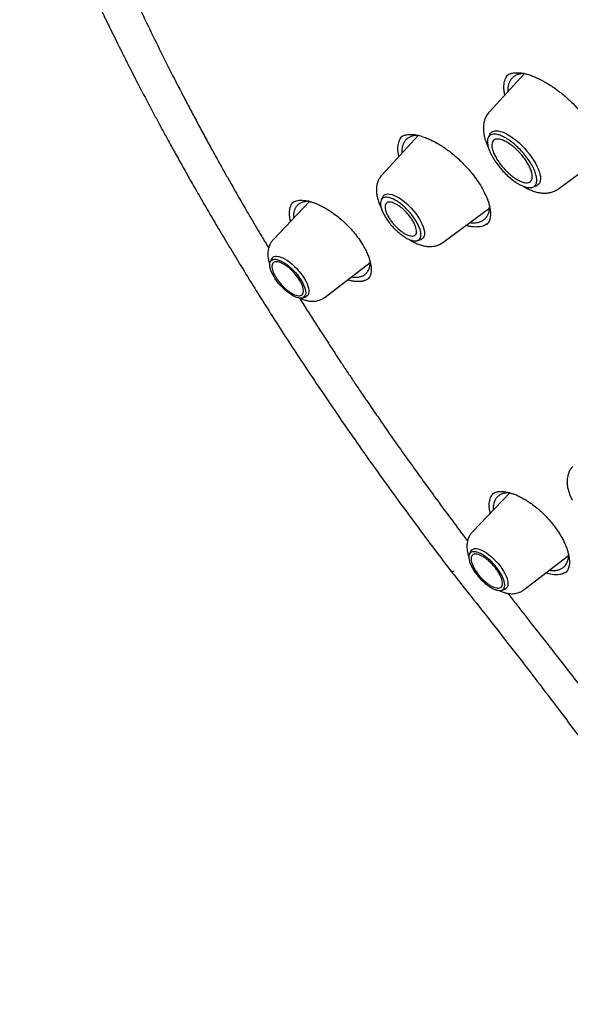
# Model space of a CAD drawing. Header units: millimetres. Extents: x 8 to 866, y 12 to 2084.
# Tile 17 of 100: x 631 to 649, y 790 to 822. Entities that reach past the tile are written whole.
import ezdxf

# ---------------------------------------------------------------- set-up
doc = ezdxf.new("R2010")
doc.units = ezdxf.units.MM

msp = doc.modelspace()

# ---------------------------------------------------------------- linework, layer by layer
at = {"color": 7, "linetype": 'Continuous', "lineweight": 30}
for p, q in [((647.152, 820.579), (646.004, 819.332)), ((643.692, 818.567), (642.513, 817.286)), ((643.11, 818.496), (643.114, 818.499)), ((646.019, 818.606), (645.966, 818.497)), ((648.25, 816.829), (649.746, 817.934)), ((647.416, 816.882), (647.53, 816.923)), ((642.536, 816.57), (642.485, 816.465)), ((640.157, 816.417), (638.976, 815.182)), ((644.49, 815.084), (646.017, 816.212)), ((643.671, 815.143), (643.78, 815.183)), ((638.924, 814.553), (638.877, 814.457)), ((640.663, 813.302), (642.13, 814.429)), ((642.047, 813.889), (642.044, 813.887)), ((639.932, 813.282), (640.032, 813.318)), ((646.669, 806.936), (645.454, 805.665)), ((648.113, 805.857), (648.277, 805.621)), ((648.277, 805.621), (648.299, 805.586)), ((645.402, 805.036), (645.355, 804.939)), ((647.142, 803.785), (648.581, 804.891)), ((646.409, 803.764), (646.51, 803.801))]:
    msp.add_line(p, q, dxfattribs=at)
at = {"color": 7, "linetype": 'Continuous', "lineweight": 30, "flags": 128}
for points in [[(646.019, 818.606), (646.038, 818.637), (646.072, 818.673), (646.115, 818.699), (646.167, 818.715), (646.226, 818.72), (646.293, 818.715), (646.366, 818.699), (646.444, 818.673), (646.527, 818.636), (646.613, 818.59), (646.702, 818.535), (646.792, 818.472), (646.883, 818.4), (646.973, 818.322), (647.062, 818.238), (647.147, 818.149), (647.229, 818.056), (647.307, 817.96), (647.379, 817.863), (647.444, 817.765), (647.502, 817.667), (647.552, 817.571), (647.594, 817.478), (647.627, 817.389), (647.65, 817.305), (647.664, 817.227), (647.668, 817.156), (647.662, 817.092), (647.647, 817.037), (647.622, 816.991), (647.587, 816.955), (647.544, 816.929), (647.53, 816.923)], [(642.536, 816.57), (642.544, 816.584), (642.573, 816.619), (642.611, 816.644), (642.657, 816.659), (642.71, 816.664), (642.771, 816.658), (642.838, 816.641), (642.91, 816.615), (642.986, 816.578), (643.065, 816.533), (643.146, 816.478), (643.228, 816.416), (643.309, 816.347), (643.389, 816.272), (643.467, 816.192), (643.54, 816.108), (643.609, 816.021), (643.672, 815.933), (643.729, 815.844), (643.778, 815.757), (643.82, 815.672), (643.852, 815.59), (643.876, 815.513), (643.89, 815.442), (643.894, 815.377), (643.889, 815.32), (643.874, 815.271), (643.849, 815.231), (643.816, 815.201), (643.78, 815.183)], [(638.924, 814.553), (638.931, 814.566), (638.959, 814.599), (638.995, 814.621), (639.04, 814.634), (639.093, 814.636), (639.152, 814.627), (639.216, 814.608), (639.286, 814.58), (639.359, 814.541)], [(639.594, 813.361), (639.52, 813.408), (639.445, 813.462), (639.37, 813.524), (639.297, 813.592), (639.225, 813.664), (639.157, 813.741), (639.094, 813.821), (639.037, 813.902), (638.986, 813.983), (638.943, 814.062), (638.908, 814.14), (638.882, 814.213), (638.865, 814.281), (638.857, 814.343), (638.859, 814.397), (638.871, 814.444), (638.892, 814.482), (638.922, 814.51), (638.961, 814.528), (639.007, 814.536), (639.061, 814.534), (639.121, 814.521), (639.186, 814.498), (639.255, 814.466), (639.328, 814.424), (639.402, 814.373), (639.477, 814.315), (639.552, 814.251), (639.624, 814.18), (639.694, 814.105), (639.76, 814.026), (639.82, 813.946), (639.874, 813.865), (639.921, 813.784), (639.96, 813.706), (639.991, 813.631), (640.013, 813.56), (640.025, 813.495), (640.028, 813.436), (640.021, 813.386), (640.005, 813.343), (639.979, 813.31), (639.945, 813.287), (639.902, 813.274), (639.852, 813.271), (639.795, 813.279), (639.732, 813.296), (639.665, 813.324), (639.594, 813.361)], [(639.359, 814.541), (639.435, 814.494), (639.512, 814.438), (639.589, 814.375), (639.665, 814.305), (639.739, 814.231), (639.809, 814.152), (639.875, 814.07), (639.935, 813.987), (639.988, 813.904), (640.034, 813.821), (640.072, 813.741), (640.101, 813.665), (640.121, 813.593), (640.131, 813.528), (640.132, 813.469), (640.123, 813.419), (640.105, 813.377), (640.077, 813.344), (640.04, 813.321), (640.032, 813.318)], [(645.402, 805.036), (645.41, 805.049), (645.437, 805.082), (645.474, 805.104), (645.519, 805.117), (645.571, 805.119), (645.63, 805.11), (645.695, 805.091), (645.764, 805.063), (645.838, 805.024)], [(645.838, 805.024), (645.913, 804.977), (645.99, 804.921), (646.068, 804.858), (646.144, 804.788), (646.217, 804.714), (646.287, 804.635), (646.353, 804.553), (646.413, 804.47), (646.466, 804.387), (646.512, 804.304), (646.55, 804.224), (646.579, 804.148), (646.599, 804.076), (646.61, 804.011), (646.611, 803.952), (646.602, 803.902), (646.583, 803.86), (646.555, 803.827), (646.519, 803.804), (646.51, 803.801)]]:
    msp.add_lwpolyline(points, dxfattribs=at)
at = {"color": 7, "linetype": 'Continuous', "lineweight": 30}
for points, knots in [([(633.026, 850.005), (633.084, 850.052), (633.225, 850.162), (633.455, 850.327), (633.717, 850.5), (633.986, 850.665), (634.262, 850.82), (634.546, 850.966), (634.837, 851.103), (635.136, 851.231), (635.442, 851.35), (635.755, 851.46), (636.075, 851.56), (636.402, 851.652), (636.736, 851.734), (637.077, 851.807), (637.425, 851.871), (637.78, 851.925), (638.141, 851.971), (638.509, 852.007), (638.884, 852.034), (639.264, 852.052), (639.652, 852.061), (640.045, 852.06), (640.445, 852.05), (640.851, 852.031), (641.264, 852.003), (641.682, 851.965), (642.106, 851.919), (642.536, 851.863), (642.971, 851.797), (643.413, 851.723), (643.859, 851.64), (644.312, 851.547), (644.769, 851.445), (645.232, 851.334), (645.7, 851.214), (646.173, 851.084), (646.651, 850.946), (647.133, 850.799), (647.621, 850.642), (648.113, 850.477), (648.609, 850.302), (649.11, 850.119), (649.614, 849.926), (650.124, 849.725), (650.637, 849.515), (651.153, 849.297), (651.674, 849.069), (652.198, 848.833), (652.726, 848.588), (653.257, 848.335), (653.792, 848.073), (654.329, 847.803), (654.87, 847.524), (655.413, 847.237), (655.96, 846.942), (656.509, 846.638), (657.06, 846.326), (657.614, 846.007), (658.17, 845.679), (658.728, 845.343), (659.288, 845), (659.85, 844.649), (660.414, 844.29), (660.979, 843.923), (661.546, 843.549), (662.114, 843.168), (662.683, 842.779), (663.253, 842.382), (663.825, 841.979), (664.397, 841.569), (664.97, 841.151), (665.543, 840.727), (666.117, 840.296), (666.691, 839.858), (667.265, 839.414), (667.839, 838.963), (668.414, 838.506), (668.987, 838.042), (669.561, 837.572), (670.134, 837.096), (670.706, 836.614), (671.278, 836.127), (671.849, 835.633), (672.418, 835.134), (672.987, 834.63), (673.554, 834.12), (674.12, 833.604), (674.684, 833.084), (675.247, 832.558), (675.807, 832.028), (676.366, 831.492), (676.923, 830.952), (677.477, 830.408), (678.029, 829.859), (678.579, 829.305), (679.126, 828.748), (679.671, 828.186), (680.213, 827.621), (680.751, 827.051), (681.287, 826.478), (681.819, 825.902), (682.348, 825.322), (682.874, 824.738), (683.396, 824.152), (683.915, 823.562), (684.429, 822.97), (684.94, 822.375), (685.447, 821.777), (685.949, 821.177), (686.448, 820.574), (686.942, 819.97), (687.431, 819.363), (687.916, 818.754), (688.396, 818.144), (688.872, 817.532), (689.342, 816.918), (689.807, 816.303), (690.268, 815.687), (690.723, 815.069), (691.172, 814.451), (691.617, 813.832), (692.055, 813.212), (692.488, 812.592), (692.915, 811.971), (693.337, 811.35), (693.752, 810.729), (694.162, 810.109), (694.565, 809.488), (694.962, 808.867), (695.353, 808.248), (695.737, 807.628), (696.115, 807.01), (696.486, 806.392), (696.851, 805.776), (697.209, 805.16), (697.56, 804.546), (697.904, 803.934), (698.241, 803.323), (698.571, 802.714), (698.894, 802.106), (699.21, 801.501), (699.519, 800.898), (699.82, 800.297), (700.114, 799.699), (700.4, 799.103), (700.679, 798.51), (700.95, 797.92), (701.213, 797.333), (701.469, 796.749), (701.717, 796.168), (701.957, 795.591), (702.189, 795.017), (702.413, 794.447), (702.63, 793.881), (702.838, 793.319), (703.038, 792.761), (703.23, 792.206), (703.414, 791.657), (703.59, 791.112), (703.757, 790.571), (703.916, 790.035), (704.067, 789.504), (704.209, 788.978), (704.343, 788.457), (704.469, 787.941), (704.586, 787.43), (704.695, 786.925), (704.795, 786.426), (704.887, 785.932), (704.971, 785.444), (705.045, 784.962), (705.112, 784.485), (705.169, 784.015), (705.219, 783.552), (705.259, 783.094), (705.292, 782.643), (705.315, 782.199), (705.33, 781.761), (705.337, 781.33), (705.335, 780.906), (705.324, 780.488), (705.305, 780.078), (705.278, 779.675), (705.242, 779.279), (705.197, 778.89), (705.144, 778.508), (705.083, 778.134), (705.013, 777.768), (704.934, 777.409), (704.848, 777.058), (704.753, 776.714), (704.649, 776.378), (704.538, 776.05), (704.418, 775.73), (704.289, 775.417), (704.152, 775.113), (704.007, 774.817), (703.854, 774.528), (703.693, 774.248), (703.523, 773.976), (703.345, 773.713), (703.159, 773.458), (702.964, 773.211), (702.761, 772.973), (702.598, 772.792), (702.499, 772.692), (702.473, 772.667)], [0, 0, 0, 0, 0.00357, 0.008516, 0.013459, 0.018399, 0.023335, 0.028267, 0.033195, 0.038117, 0.043035, 0.047947, 0.052854, 0.057756, 0.062654, 0.067546, 0.072435, 0.077319, 0.0822, 0.087078, 0.091953, 0.096825, 0.101695, 0.106563, 0.11143, 0.116295, 0.121159, 0.126022, 0.130884, 0.135746, 0.140607, 0.145468, 0.150328, 0.155189, 0.16005, 0.164911, 0.169772, 0.174633, 0.179494, 0.184356, 0.189218, 0.19408, 0.198943, 0.203806, 0.20867, 0.213533, 0.218398, 0.223263, 0.228128, 0.232993, 0.237859, 0.242726, 0.247592, 0.25246, 0.257327, 0.262195, 0.267063, 0.271932, 0.276801, 0.28167, 0.28654, 0.29141, 0.29628, 0.301151, 0.306022, 0.310893, 0.315764, 0.320636, 0.325507, 0.33038, 0.335252, 0.340124, 0.344997, 0.34987, 0.354743, 0.359616, 0.36449, 0.369363, 0.374237, 0.379111, 0.383985, 0.38886, 0.393734, 0.398608, 0.403483, 0.408358, 0.413232, 0.418107, 0.422982, 0.427857, 0.432733, 0.437608, 0.442483, 0.447358, 0.452234, 0.457109, 0.461985, 0.46686, 0.471736, 0.476612, 0.481487, 0.486363, 0.491239, 0.496114, 0.50099, 0.505866, 0.510742, 0.515617, 0.520493, 0.525369, 0.530244, 0.53512, 0.539996, 0.544871, 0.549747, 0.554622, 0.559498, 0.564373, 0.569248, 0.574123, 0.578999, 0.583874, 0.588749, 0.593623, 0.598498, 0.603373, 0.608247, 0.613122, 0.617996, 0.62287, 0.627745, 0.632618, 0.637492, 0.642366, 0.647239, 0.652113, 0.656986, 0.661859, 0.666731, 0.671604, 0.676476, 0.681348, 0.68622, 0.691091, 0.695963, 0.700834, 0.705705, 0.710575, 0.715445, 0.720315, 0.725185, 0.730054, 0.734923, 0.739792, 0.74466, 0.749528, 0.754395, 0.759262, 0.764129, 0.768995, 0.773861, 0.778727, 0.783592, 0.788457, 0.793321, 0.798185, 0.803048, 0.807911, 0.812774, 0.817636, 0.822497, 0.827359, 0.83222, 0.837081, 0.841941, 0.846802, 0.851662, 0.856522, 0.861382, 0.866242, 0.871103, 0.875963, 0.880825, 0.885686, 0.890549, 0.895413, 0.900277, 0.905144, 0.910012, 0.914882, 0.919754, 0.924629, 0.929507, 0.934389, 0.939274, 0.944163, 0.949056, 0.953955, 0.958858, 0.963766, 0.968679, 0.973598, 0.978521, 0.98345, 0.988383, 0.99332, 0.998261, 1, 1, 1, 1]), ([(630.721, 828.985), (630.794, 828.779), (630.986, 828.244), (631.323, 827.363), (631.647, 826.553), (631.897, 825.949), (632.058, 825.568), (632.211, 825.21), (632.355, 824.878), (632.49, 824.572), (632.615, 824.293), (632.729, 824.04), (632.826, 823.825), (632.908, 823.646), (632.975, 823.502), (633.031, 823.38), (633.083, 823.269), (633.139, 823.15), (633.207, 823.004), (633.292, 822.825), (633.402, 822.594), (633.534, 822.318), (633.685, 822.007), (633.84, 821.692), (633.998, 821.374), (634.242, 820.887), (634.58, 820.225), (634.931, 819.557), (635.202, 819.05), (635.388, 818.704), (635.585, 818.344), (635.802, 817.95), (636.043, 817.518), (636.31, 817.046), (636.597, 816.545), (636.906, 816.014), (637.237, 815.452), (637.584, 814.873), (637.946, 814.277), (638.324, 813.665), (638.723, 813.027), (639.147, 812.362), (639.594, 811.671), (640.066, 810.953), (640.563, 810.21), (641.087, 809.44), (641.638, 808.645), (642.212, 807.83), (642.811, 806.996), (643.434, 806.143), (644.086, 805.266), (644.535, 804.676), (644.763, 804.376)], [0, 0, 0, 0, 0.027104, 0.070491, 0.114099, 0.131211, 0.147426, 0.162511, 0.176466, 0.189293, 0.200991, 0.211559, 0.220999, 0.227817, 0.233863, 0.238917, 0.242994, 0.247689, 0.253732, 0.261121, 0.269857, 0.28239, 0.295203, 0.308135, 0.321185, 0.334353, 0.36779, 0.401965, 0.415594, 0.429342, 0.443739, 0.459132, 0.476873, 0.495776, 0.51584, 0.537065, 0.559451, 0.582999, 0.606265, 0.630562, 0.655892, 0.682254, 0.709649, 0.738076, 0.767536, 0.798027, 0.829551, 0.862104, 0.895077, 0.929044, 0.964014, 1, 1, 1, 1]), ([(634.584, 822.796), (634.638, 822.68), (634.825, 822.282), (635.157, 821.597), (635.588, 820.731), (635.959, 820.008), (636.262, 819.43), (636.487, 819.006), (636.719, 818.576), (636.95, 818.151), (637.174, 817.747), (637.378, 817.381), (637.563, 817.054), (637.728, 816.765), (637.878, 816.504), (638.021, 816.256), (638.183, 815.978), (638.375, 815.651), (638.594, 815.282), (638.746, 815.029), (638.821, 814.904)], [0, 0, 0, 0, 0.0453093, 0.1548231, 0.2647539, 0.3783123, 0.4312079, 0.4849634, 0.5395729, 0.5944239, 0.6455982, 0.6924006, 0.7325308, 0.7687874, 0.8011771, 0.8306023, 0.8618767, 0.9054943, 0.9532917, 1, 1, 1, 1]), ([(646.508, 819.88), (646.503, 819.905), (646.489, 819.971), (646.479, 820.071), (646.478, 820.181), (646.49, 820.281), (646.513, 820.374), (646.549, 820.456), (646.581, 820.509), (646.603, 820.532), (646.606, 820.535)], [0, 0, 0, 0, 0.087115, 0.238136, 0.384052, 0.532052, 0.681115, 0.832374, 0.978187, 1, 1, 1, 1]), ([(646.567, 820.506), (646.583, 820.519), (646.614, 820.544), (646.666, 820.569), (646.715, 820.586), (646.769, 820.599), (646.835, 820.608), (646.92, 820.611), (647.023, 820.604), (647.142, 820.584), (647.273, 820.549), (647.407, 820.503), (647.534, 820.45), (647.651, 820.394), (647.775, 820.329), (647.915, 820.248), (648.058, 820.155), (648.188, 820.064), (648.31, 819.972), (648.435, 819.871), (648.565, 819.757), (648.697, 819.632), (648.839, 819.488), (648.989, 819.322), (649.141, 819.136), (649.292, 818.931), (649.437, 818.709), (649.516, 818.558), (649.557, 818.48)], [0, 0, 0, 0, 0.040953, 0.075415, 0.103354, 0.125585, 0.156751, 0.191717, 0.229941, 0.269626, 0.310696, 0.350589, 0.386416, 0.418094, 0.445706, 0.486307, 0.52843, 0.557332, 0.58759, 0.62421, 0.656477, 0.692959, 0.733694, 0.778686, 0.827901, 0.881263, 0.938663, 1, 1, 1, 1]), ([(647.147, 820.58), (647.136, 820.581), (647.082, 820.581), (646.996, 820.569), (646.887, 820.536), (646.794, 820.482), (646.719, 820.409), (646.674, 820.339), (646.647, 820.279), (646.631, 820.231), (646.618, 820.179), (646.608, 820.106), (646.603, 820.044), (646.607, 819.995), (646.608, 819.989)], [0, 0, 0, 0, 0.03043, 0.152412, 0.266438, 0.406086, 0.531669, 0.643215, 0.700633, 0.757727, 0.814498, 0.870948, 0.982857, 1, 1, 1, 1]), ([(646.004, 819.332), (645.972, 819.293), (645.914, 819.222), (645.86, 819.105), (645.83, 819.004), (645.816, 818.922), (645.81, 818.86), (645.809, 818.813), (645.809, 818.771), (645.812, 818.713), (645.821, 818.629), (645.843, 818.518), (645.876, 818.407), (645.914, 818.303), (645.943, 818.231), (645.965, 818.188), (645.969, 818.18)], [0, 0, 0, 0, 0.125558, 0.23119, 0.317001, 0.383465, 0.431209, 0.467481, 0.502714, 0.537066, 0.614057, 0.717474, 0.812971, 0.889257, 0.981787, 1, 1, 1, 1]), ([(643.061, 817.881), (643.057, 817.899), (643.044, 817.955), (643.033, 818.045), (643.028, 818.149), (643.034, 818.247), (643.052, 818.337), (643.08, 818.418), (643.114, 818.481), (643.142, 818.514), (643.153, 818.527)], [0, 0, 0, 0, 0.0654706, 0.2041805, 0.3438479, 0.4865525, 0.6303163, 0.769335, 0.9093514, 1, 1, 1, 1]), ([(643.113, 818.498), (643.13, 818.512), (643.162, 818.537), (643.214, 818.562), (643.262, 818.579), (643.321, 818.593), (643.396, 818.602), (643.506, 818.601), (643.641, 818.583), (643.799, 818.542), (643.931, 818.495), (644.03, 818.454), (644.102, 818.421), (644.186, 818.38), (644.292, 818.323), (644.423, 818.246), (644.563, 818.154), (644.707, 818.049), (644.85, 817.934), (645.003, 817.799), (645.163, 817.644), (645.327, 817.467), (645.489, 817.269), (645.647, 817.054), (645.735, 816.905), (645.78, 816.828)], [0, 0, 0, 0, 0.047593, 0.086003, 0.115142, 0.13805, 0.182425, 0.22528, 0.281775, 0.337937, 0.388348, 0.410568, 0.430903, 0.455306, 0.486937, 0.525761, 0.571711, 0.610804, 0.653899, 0.70119, 0.752713, 0.808445, 0.86831, 0.932193, 1, 1, 1, 1]), ([(643.682, 818.57), (643.659, 818.569), (643.607, 818.568), (643.524, 818.555), (643.437, 818.528), (643.349, 818.48), (643.275, 818.415), (643.219, 818.334), (643.188, 818.259), (643.172, 818.196), (643.163, 818.146), (643.158, 818.093), (643.155, 818.041), (643.158, 818.005), (643.16, 817.988)], [0, 0, 0, 0, 0.068216, 0.150466, 0.267324, 0.376428, 0.509835, 0.629548, 0.735604, 0.790643, 0.845352, 0.899733, 0.953789, 1, 1, 1, 1]), ([(642.513, 817.286), (642.487, 817.254), (642.438, 817.195), (642.388, 817.097), (642.357, 817.009), (642.341, 816.935), (642.334, 816.878), (642.33, 816.826), (642.328, 816.746), (642.338, 816.634), (642.369, 816.494), (642.418, 816.352), (642.46, 816.252), (642.488, 816.199), (642.492, 816.191)], [0, 0, 0, 0, 0.1056148, 0.1946709, 0.2798279, 0.3419974, 0.3876904, 0.4342411, 0.4827677, 0.5988727, 0.7284305, 0.8558015, 0.9779598, 1, 1, 1, 1]), ([(647.102, 816.918), (647.112, 816.912), (647.156, 816.884), (647.242, 816.837), (647.366, 816.78), (647.48, 816.739), (647.581, 816.712), (647.669, 816.696), (647.77, 816.686), (647.882, 816.689), (648, 816.709), (648.128, 816.751), (648.208, 816.802), (648.25, 816.829)], [0, 0, 0, 0, 0.024959, 0.118689, 0.224668, 0.344896, 0.410796, 0.482433, 0.574089, 0.658868, 0.757982, 0.871721, 1, 1, 1, 1]), ([(645.78, 816.828), (645.812, 816.768), (645.872, 816.654), (645.937, 816.498), (645.983, 816.364), (646.014, 816.241), (646.033, 816.134), (646.04, 816.043), (646.04, 815.978), (646.036, 815.929), (646.03, 815.889), (646.023, 815.852), (646.012, 815.813), (645.994, 815.769), (645.966, 815.719), (645.936, 815.689), (645.919, 815.672)], [0, 0, 0, 0, 0.110116, 0.209324, 0.298064, 0.376622, 0.465847, 0.537646, 0.593287, 0.636384, 0.677389, 0.716328, 0.758815, 0.819963, 0.900399, 1, 1, 1, 1]), ([(639.536, 815.769), (639.535, 815.774), (639.531, 815.789), (639.526, 815.812), (639.519, 815.847), (639.513, 815.881), (639.509, 815.915), (639.506, 815.94), (639.503, 815.964), (639.502, 815.989), (639.501, 816.012), (639.5, 816.044), (639.501, 816.074), (639.503, 816.104), (639.506, 816.125), (639.508, 816.147), (639.512, 816.168), (639.517, 816.195), (639.524, 816.221), (639.532, 816.247), (639.539, 816.265), (639.546, 816.283), (639.554, 816.301), (639.562, 816.318), (639.574, 816.34), (639.588, 816.361), (639.601, 816.379), (639.608, 816.387), (639.61, 816.391)], [0, 0, 0, 0, 0.021465, 0.05555, 0.089635, 0.157816, 0.191901, 0.225985, 0.26007, 0.294155, 0.328239, 0.362324, 0.430505, 0.46459, 0.498675, 0.53276, 0.566844, 0.600929, 0.669111, 0.703196, 0.73728, 0.771365, 0.80545, 0.839535, 0.873619, 0.9418, 0.975885, 1, 1, 1, 1]), ([(639.573, 816.363), (639.588, 816.375), (639.617, 816.399), (639.687, 816.433), (639.77, 816.453), (639.849, 816.46), (639.93, 816.459), (640.024, 816.448), (640.129, 816.427), (640.224, 816.399), (640.3, 816.373), (640.364, 816.349), (640.437, 816.318), (640.53, 816.274), (640.646, 816.214), (640.784, 816.132), (640.944, 816.024), (641.122, 815.886), (641.297, 815.73), (641.461, 815.564), (641.612, 815.393), (641.759, 815.204), (641.844, 815.071), (641.887, 815.003)], [0, 0, 0, 0, 0.052634, 0.107827, 0.160026, 0.201439, 0.237795, 0.280397, 0.326592, 0.367356, 0.39113, 0.412311, 0.437506, 0.470142, 0.510189, 0.557583, 0.612241, 0.674386, 0.744294, 0.801845, 0.863704, 0.929777, 1, 1, 1, 1]), ([(640.141, 816.422), (640.14, 816.422), (640.095, 816.426), (640.02, 816.417), (639.92, 816.394), (639.839, 816.356), (639.768, 816.304), (639.71, 816.237), (639.669, 816.157), (639.647, 816.086), (639.637, 816.027), (639.632, 815.979), (639.631, 815.93), (639.631, 815.894), (639.634, 815.874), (639.634, 815.871)], [0, 0, 0, 0, 0.0038067, 0.1279249, 0.2445703, 0.3537647, 0.4555285, 0.5796529, 0.6906522, 0.7885623, 0.840111, 0.8913158, 0.9421789, 0.9927027, 1, 1, 1, 1]), ([(645.366, 815.731), (645.369, 815.73), (645.414, 815.722), (645.489, 815.722), (645.586, 815.728), (645.663, 815.744), (645.722, 815.764), (645.772, 815.787), (645.816, 815.814), (645.858, 815.846), (645.893, 815.882), (645.923, 815.921), (645.948, 815.962), (645.969, 816.005), (645.987, 816.055), (646.002, 816.114), (646.011, 816.178), (646.012, 816.222), (646.012, 816.241)], [0, 0, 0, 0, 0.0066956, 0.1124799, 0.2053967, 0.2854126, 0.3524991, 0.4066324, 0.4698705, 0.5310834, 0.5902678, 0.6474208, 0.7025396, 0.7556216, 0.8066647, 0.8772691, 0.9471551, 1, 1, 1, 1]), ([(645.934, 815.688), (645.913, 815.674), (645.87, 815.646), (645.794, 815.616), (645.708, 815.595), (645.613, 815.585), (645.511, 815.586), (645.401, 815.599), (645.31, 815.617), (645.255, 815.633), (645.24, 815.638)], [0, 0, 0, 0, 0.125367, 0.260805, 0.397642, 0.536405, 0.672747, 0.810086, 0.950592, 1, 1, 1, 1]), ([(638.976, 815.182), (638.952, 815.155), (638.906, 815.102), (638.859, 815.016), (638.828, 814.935), (638.807, 814.856), (638.797, 814.784), (638.794, 814.718), (638.797, 814.623), (638.814, 814.504), (638.846, 814.408), (638.861, 814.366)], [0, 0, 0, 0, 0.126436, 0.239066, 0.337764, 0.422682, 0.515058, 0.585616, 0.650783, 0.847362, 1, 1, 1, 1]), ([(641.887, 815.003), (641.918, 814.949), (641.976, 814.846), (642.041, 814.704), (642.089, 814.581), (642.123, 814.467), (642.146, 814.367), (642.157, 814.281), (642.161, 814.216), (642.16, 814.165), (642.157, 814.12), (642.151, 814.08), (642.141, 814.039), (642.125, 813.991), (642.097, 813.936), (642.065, 813.903), (642.048, 813.885)], [0, 0, 0, 0, 0.10368, 0.197167, 0.280821, 0.35488, 0.438967, 0.506585, 0.558946, 0.606044, 0.650448, 0.692886, 0.739092, 0.805806, 0.892808, 1, 1, 1, 1]), ([(643.398, 815.181), (643.422, 815.166), (643.479, 815.129), (643.576, 815.076), (643.696, 815.023), (643.807, 814.986), (643.905, 814.964), (643.99, 814.951), (644.083, 814.948), (644.181, 814.956), (644.281, 814.977), (644.388, 815.017), (644.455, 815.061), (644.49, 815.084)], [0, 0, 0, 0, 0.068384, 0.163121, 0.270697, 0.393669, 0.461433, 0.535244, 0.624299, 0.702657, 0.791332, 0.890482, 1, 1, 1, 1]), ([(641.519, 813.959), (641.553, 813.955), (641.619, 813.946), (641.704, 813.951), (641.778, 813.962), (641.852, 813.984), (641.924, 814.018), (641.994, 814.071), (642.05, 814.138), (642.09, 814.217), (642.111, 814.286), (642.121, 814.344), (642.125, 814.392), (642.127, 814.426), (642.126, 814.445), (642.126, 814.446)], [0, 0, 0, 0, 0.093552, 0.176282, 0.255426, 0.330976, 0.437518, 0.535942, 0.654476, 0.758508, 0.848, 0.897836, 0.947314, 0.996433, 1, 1, 1, 1]), ([(642.06, 813.899), (642.057, 813.897), (642.049, 813.892), (642.036, 813.884), (642.02, 813.874), (641.998, 813.863), (641.974, 813.852), (641.95, 813.843), (641.932, 813.837), (641.912, 813.831), (641.893, 813.826), (641.873, 813.822), (641.846, 813.816), (641.817, 813.812), (641.788, 813.81), (641.766, 813.808), (641.743, 813.808), (641.72, 813.808), (641.697, 813.808), (641.665, 813.81), (641.633, 813.813), (641.6, 813.817), (641.575, 813.82), (641.549, 813.825), (641.523, 813.83), (641.489, 813.837), (641.453, 813.846), (641.418, 813.855), (641.401, 813.86), (641.393, 813.863)], [0, 0, 0, 0, 0.017774, 0.050645, 0.083515, 0.116385, 0.182137, 0.215008, 0.247878, 0.280748, 0.313619, 0.346489, 0.37936, 0.445112, 0.477982, 0.510853, 0.543723, 0.576594, 0.609464, 0.642335, 0.708088, 0.740958, 0.773829, 0.806699, 0.83957, 0.87244, 0.938192, 0.971062, 1, 1, 1, 1]), ([(639.823, 813.277), (639.875, 813.194), (640.016, 812.97), (640.245, 812.61), (640.507, 812.203), (640.762, 811.81), (640.987, 811.466), (641.193, 811.154), (641.389, 810.86), (641.609, 810.532), (641.852, 810.171), (642.121, 809.776), (642.415, 809.349), (642.735, 808.888), (643.082, 808.394), (643.457, 807.867), (643.858, 807.31), (644.284, 806.724), (644.738, 806.11), (645.078, 805.654), (645.268, 805.404), (645.295, 805.368)], [0, 0, 0, 0, 0.03153, 0.084854, 0.13624, 0.185689, 0.233468, 0.266444, 0.303606, 0.344958, 0.390508, 0.440262, 0.494229, 0.552419, 0.614844, 0.681516, 0.752453, 0.82629, 0.904276, 0.986434, 1, 1, 1, 1]), ([(639.837, 813.277), (639.855, 813.268), (639.911, 813.24), (640.006, 813.206), (640.103, 813.182), (640.181, 813.172), (640.248, 813.167), (640.321, 813.17), (640.401, 813.181), (640.485, 813.204), (640.576, 813.242), (640.633, 813.281), (640.663, 813.302)], [0, 0, 0, 0, 0.067466, 0.209785, 0.351734, 0.418448, 0.488601, 0.580316, 0.664629, 0.762626, 0.874458, 1, 1, 1, 1]), ([(648.719, 807.795), (648.692, 807.763), (648.644, 807.704), (648.594, 807.606), (648.563, 807.518), (648.547, 807.444), (648.539, 807.387), (648.535, 807.335), (648.534, 807.255), (648.544, 807.143), (648.574, 807.003), (648.623, 806.861), (648.665, 806.761), (648.693, 806.708), (648.698, 806.7)], [0, 0, 0, 0, 0.105615, 0.194671, 0.279828, 0.341997, 0.38769, 0.434241, 0.482768, 0.598873, 0.728431, 0.855801, 0.97796, 1, 1, 1, 1]), ([(646.091, 806.886), (646.108, 806.9), (646.141, 806.927), (646.205, 806.954), (646.272, 806.97), (646.325, 806.977), (646.37, 806.979), (646.417, 806.978), (646.475, 806.974), (646.549, 806.964), (646.648, 806.944), (646.759, 806.911), (646.876, 806.867), (646.993, 806.814), (647.124, 806.744), (647.27, 806.654), (647.427, 806.543), (647.58, 806.42), (647.723, 806.291), (647.856, 806.16), (647.988, 806.015), (648.071, 805.91), (648.113, 805.857)], [0, 0, 0, 0, 0.066793, 0.12456, 0.172063, 0.20554, 0.229063, 0.25546, 0.28556, 0.321126, 0.367247, 0.424245, 0.468265, 0.517052, 0.570602, 0.629215, 0.693038, 0.762087, 0.81729, 0.875363, 0.936268, 1, 1, 1, 1]), ([(646.681, 806.932), (646.669, 806.933), (646.614, 806.939), (646.525, 806.93), (646.417, 806.905), (646.327, 806.858), (646.257, 806.799), (646.204, 806.729), (646.163, 806.645), (646.138, 806.548), (646.128, 806.454), (646.131, 806.395), (646.132, 806.374)], [0, 0, 0, 0, 0.033796, 0.152131, 0.278319, 0.398575, 0.511591, 0.617388, 0.715986, 0.83625, 0.943797, 1, 1, 1, 1]), ([(646.034, 806.272), (646.023, 806.322), (645.993, 806.456), (646.002, 806.642), (646.047, 806.814), (646.113, 806.89), (646.141, 806.922)], [0, 0, 0, 0, 0.1778454, 0.4761864, 0.7723691, 1, 1, 1, 1]), ([(645.454, 805.665), (645.43, 805.638), (645.385, 805.585), (645.337, 805.499), (645.306, 805.418), (645.286, 805.339), (645.276, 805.267), (645.273, 805.201), (645.275, 805.106), (645.292, 804.988), (645.324, 804.893), (645.338, 804.851)], [0, 0, 0, 0, 0.126742, 0.239645, 0.338582, 0.423706, 0.516305, 0.587035, 0.652359, 0.849415, 1, 1, 1, 1]), ([(648.299, 805.586), (648.327, 805.539), (648.38, 805.448), (648.443, 805.32), (648.5, 805.19), (648.545, 805.064), (648.577, 804.948), (648.594, 804.86), (648.604, 804.794), (648.609, 804.741), (648.611, 804.69), (648.61, 804.637), (648.604, 804.58), (648.592, 804.519), (648.569, 804.452), (648.535, 804.387), (648.501, 804.352), (648.482, 804.333)], [0, 0, 0, 0, 0.082677, 0.158316, 0.226986, 0.316983, 0.391525, 0.450778, 0.49498, 0.532363, 0.568746, 0.61572, 0.664224, 0.724559, 0.797859, 0.889242, 1, 1, 1, 1]), ([(647.964, 804.416), (647.977, 804.414), (648.038, 804.403), (648.141, 804.405), (648.259, 804.426), (648.355, 804.467), (648.427, 804.518), (648.482, 804.577), (648.526, 804.648), (648.557, 804.727), (648.575, 804.812), (648.582, 804.876), (648.581, 804.913), (648.581, 804.921)], [0, 0, 0, 0, 0.034782, 0.161713, 0.299716, 0.413299, 0.518604, 0.615607, 0.704285, 0.809514, 0.899875, 0.975333, 1, 1, 1, 1]), ([(644.762, 804.378), (645.009, 804.066), (645.497, 803.451), (646.214, 802.541), (646.905, 801.656), (647.569, 800.796), (648.201, 799.965), (648.801, 799.163), (649.37, 798.389), (649.912, 797.639), (650.429, 796.909), (650.923, 796.199), (651.392, 795.51), (651.834, 794.848), (652.249, 794.212), (652.639, 793.604), (653.003, 793.025), (653.331, 792.495), (653.623, 792.013), (653.883, 791.578), (654.127, 791.166), (654.353, 790.777), (654.563, 790.412), (654.756, 790.07), (654.937, 789.747), (655.179, 789.312), (655.491, 788.739), (655.878, 788.01), (656.274, 787.241), (656.679, 786.432), (657.091, 785.585), (657.511, 784.692), (657.939, 783.753), (658.369, 782.773), (658.801, 781.752), (659.232, 780.692), (659.663, 779.587), (660.028, 778.608), (660.327, 777.777), (660.559, 777.117), (660.778, 776.479), (660.982, 775.869), (661.173, 775.285), (661.352, 774.729), (661.523, 774.184), (661.687, 773.653), (661.843, 773.136), (661.986, 772.653), (662.117, 772.204), (662.241, 771.772), (662.357, 771.361), (662.465, 770.975), (662.559, 770.632), (662.628, 770.38), (662.675, 770.206), (662.703, 770.102), (662.727, 770.012), (662.748, 769.934), (662.768, 769.857), (662.792, 769.767), (662.825, 769.642), (662.868, 769.478), (662.923, 769.27), (662.985, 769.03), (663.054, 768.765), (663.125, 768.483), (663.216, 768.127), (663.325, 767.688), (663.454, 767.161), (663.586, 766.609), (663.722, 766.033), (663.861, 765.433), (664.004, 764.801), (664.139, 764.188), (664.267, 763.598), (664.384, 763.047), (664.496, 762.505), (664.602, 761.988), (664.698, 761.504), (664.787, 761.051), (664.867, 760.634), (664.939, 760.252), (665.003, 759.906), (665.06, 759.596), (665.105, 759.343), (665.141, 759.141), (665.168, 758.985), (665.193, 758.843), (665.217, 758.707), (665.241, 758.566), (665.267, 758.413), (665.296, 758.241), (665.328, 758.049), (665.364, 757.83), (665.404, 757.587), (665.446, 757.323), (665.489, 757.045), (665.533, 756.764), (665.576, 756.479), (665.618, 756.192), (665.66, 755.901), (665.701, 755.608), (665.741, 755.323), (665.776, 755.063), (665.805, 754.84), (665.828, 754.66), (665.846, 754.525), (665.858, 754.426), (665.867, 754.351), (665.876, 754.284), (665.884, 754.218), (665.893, 754.145), (665.905, 754.046), (665.921, 753.91), (665.943, 753.731), (665.968, 753.517), (665.996, 753.267), (666.028, 752.981), (666.063, 752.661), (666.1, 752.305), (666.139, 751.915), (666.18, 751.491), (666.222, 751.032), (666.265, 750.54), (666.31, 749.992), (666.357, 749.386), (666.404, 748.719), (666.451, 748.013), (666.495, 747.268), (666.538, 746.485), (666.579, 745.681), (666.617, 744.858), (666.653, 744.016), (666.688, 743.141), (666.723, 742.231), (666.745, 741.613), (666.757, 741.298)], [0, 0, 0, 0, 0.016778, 0.033038, 0.04878, 0.064003, 0.078707, 0.092645, 0.106083, 0.119019, 0.131451, 0.143618, 0.155265, 0.166391, 0.176997, 0.187082, 0.196646, 0.205688, 0.213171, 0.220254, 0.226937, 0.23322, 0.239104, 0.244587, 0.24967, 0.254612, 0.265472, 0.277015, 0.289244, 0.301785, 0.314973, 0.328809, 0.343291, 0.358421, 0.37391, 0.390025, 0.406766, 0.424134, 0.43433, 0.444325, 0.453904, 0.463067, 0.471815, 0.480149, 0.48807, 0.496305, 0.50404, 0.511275, 0.518007, 0.524235, 0.530683, 0.536479, 0.541623, 0.546115, 0.547878, 0.54944, 0.5508, 0.551959, 0.552967, 0.554284, 0.556021, 0.558576, 0.561701, 0.565389, 0.569416, 0.573651, 0.578094, 0.585495, 0.593411, 0.601844, 0.610382, 0.619402, 0.628909, 0.638902, 0.647092, 0.655572, 0.663852, 0.671613, 0.679, 0.685851, 0.692166, 0.697946, 0.703189, 0.707895, 0.712066, 0.714697, 0.717058, 0.71915, 0.721104, 0.723223, 0.725517, 0.728012, 0.731012, 0.734216, 0.737901, 0.74201, 0.746219, 0.750478, 0.754787, 0.759146, 0.763555, 0.768014, 0.7725, 0.776533, 0.779922, 0.782665, 0.784763, 0.78612, 0.787176, 0.788204, 0.789204, 0.79023, 0.791553, 0.793761, 0.796532, 0.799865, 0.803761, 0.808219, 0.81324, 0.818823, 0.824969, 0.831677, 0.838949, 0.846783, 0.855181, 0.865255, 0.876036, 0.887524, 0.899718, 0.912618, 0.926226, 0.939707, 0.953822, 0.968574, 0.983965, 1, 1, 1, 1]), ([(644.765, 804.378), (644.768, 804.375), (644.775, 804.366), (644.803, 804.369), (644.839, 804.382), (644.855, 804.388)], [0, 0, 0, 0, 0.281473, 0.692661, 1, 1, 1, 1]), ([(648.502, 804.355), (648.472, 804.337), (648.411, 804.3), (648.263, 804.263), (648.077, 804.258), (647.912, 804.306), (647.845, 804.325)], [0, 0, 0, 0, 0.187707, 0.383866, 0.747915, 1, 1, 1, 1]), ([(646.32, 803.758), (646.336, 803.749), (646.391, 803.722), (646.484, 803.689), (646.581, 803.665), (646.66, 803.655), (646.726, 803.65), (646.8, 803.653), (646.88, 803.664), (646.964, 803.687), (647.055, 803.725), (647.112, 803.764), (647.142, 803.785)], [0, 0, 0, 0, 0.062378, 0.205473, 0.348197, 0.415275, 0.485811, 0.578026, 0.662799, 0.761331, 0.873773, 1, 1, 1, 1]), ([(646.605, 803.663), (646.691, 803.551), (646.956, 803.211), (647.393, 802.653), (647.905, 801.999), (648.391, 801.376), (648.85, 800.784), (649.294, 800.205), (649.721, 799.641), (650.129, 799.094), (650.505, 798.585), (650.848, 798.113), (651.145, 797.699), (651.401, 797.339), (651.624, 797.021), (651.841, 796.71), (652.057, 796.397), (652.272, 796.082), (652.584, 795.619), (652.993, 795.004), (653.598, 794.066), (654.298, 792.943), (655.079, 791.632), (655.836, 790.302), (656.566, 788.957), (657.203, 787.728), (657.753, 786.619), (658.226, 785.634), (658.686, 784.643), (659.133, 783.649), (659.558, 782.667), (659.96, 781.711), (660.336, 780.787), (660.69, 779.891), (660.956, 779.196), (661.148, 778.685), (661.277, 778.337), (661.416, 777.957), (661.566, 777.542), (661.727, 777.091), (661.908, 776.573), (662.111, 775.983), (662.335, 775.315), (662.569, 774.597), (662.803, 773.86), (663.036, 773.106), (663.266, 772.339), (663.501, 771.532), (663.74, 770.685), (663.982, 769.798), (664.227, 768.87), (664.443, 768.024), (664.574, 767.486), (664.627, 767.272)], [0, 0, 0, 0, 0.010391, 0.031726, 0.052052, 0.071361, 0.089652, 0.106924, 0.124758, 0.141381, 0.1568, 0.171021, 0.184048, 0.193992, 0.203242, 0.212446, 0.221691, 0.230977, 0.240307, 0.26247, 0.284874, 0.321762, 0.358996, 0.396207, 0.433416, 0.470643, 0.49719, 0.523762, 0.550356, 0.576966, 0.603347, 0.628464, 0.652763, 0.676236, 0.698879, 0.707177, 0.716154, 0.726031, 0.736807, 0.748481, 0.761055, 0.777028, 0.794247, 0.81271, 0.832413, 0.851053, 0.870679, 0.891294, 0.912898, 0.935497, 0.959098, 0.983712, 1, 1, 1, 1])]:
    msp.add_open_spline(points, degree=3, knots=knots, dxfattribs=at)
for points in [[(647.522, 817.288), (647.533, 817.241), (647.554, 817.147), (647.547, 817.033), (647.511, 816.945), (647.446, 816.887), (647.353, 816.862), (647.237, 816.871), (647.102, 816.913), (646.953, 816.987), (646.797, 817.09), (646.638, 817.217), (646.483, 817.365), (646.339, 817.526), (646.21, 817.696), (646.101, 817.868), (646.017, 818.034), (645.961, 818.189), (645.936, 818.327), (645.941, 818.442), (645.977, 818.53), (646.043, 818.588), (646.135, 818.612), (646.251, 818.604), (646.386, 818.562), (646.535, 818.488), (646.692, 818.385), (646.851, 818.258), (647.005, 818.11), (647.15, 817.948), (647.279, 817.778), (647.387, 817.607), (647.473, 817.44), (647.506, 817.339), (647.522, 817.288)], [(647.381, 817.37), (647.389, 817.331), (647.407, 817.254), (647.401, 817.161), (647.372, 817.089), (647.318, 817.042), (647.242, 817.022), (647.147, 817.029), (647.037, 817.063), (646.915, 817.124), (646.787, 817.207), (646.657, 817.312), (646.531, 817.432), (646.412, 817.565), (646.307, 817.704), (646.218, 817.844), (646.149, 817.98), (646.104, 818.107), (646.083, 818.22), (646.087, 818.314), (646.117, 818.386), (646.17, 818.433), (646.246, 818.453), (646.341, 818.446), (646.451, 818.412), (646.573, 818.351), (646.701, 818.267), (646.831, 818.163), (646.958, 818.042), (647.076, 817.91), (647.182, 817.771), (647.27, 817.631), (647.34, 817.494), (647.367, 817.411), (647.381, 817.37)], [(643.758, 815.476), (643.767, 815.438), (643.784, 815.361), (643.778, 815.267), (643.749, 815.195), (643.695, 815.148), (643.62, 815.128), (643.525, 815.135), (643.414, 815.169), (643.293, 815.23), (643.164, 815.314), (643.035, 815.418), (642.908, 815.539), (642.79, 815.671), (642.684, 815.81), (642.595, 815.95), (642.527, 816.086), (642.481, 816.213), (642.46, 816.326), (642.464, 816.42), (642.494, 816.492), (642.548, 816.539), (642.623, 816.559), (642.718, 816.552), (642.829, 816.518), (642.95, 816.458), (643.079, 816.374), (643.208, 816.269), (643.335, 816.149), (643.453, 816.016), (643.559, 815.877), (643.647, 815.737), (643.717, 815.6), (643.744, 815.518), (643.758, 815.476)], [(643.254, 815.369), (643.221, 815.39), (643.155, 815.431), (643.054, 815.513), (642.955, 815.606), (642.863, 815.709), (642.781, 815.817), (642.712, 815.927), (642.659, 816.033), (642.623, 816.131), (642.607, 816.219), (642.61, 816.292), (642.633, 816.348), (642.675, 816.385), (642.734, 816.4), (642.808, 816.395), (642.894, 816.368), (642.988, 816.321), (643.088, 816.256), (643.189, 816.175), (643.288, 816.081), (643.38, 815.978), (643.462, 815.87), (643.531, 815.761), (643.584, 815.655), (643.62, 815.556), (643.636, 815.468), (643.633, 815.395), (643.61, 815.339), (643.568, 815.303), (643.509, 815.287), (643.435, 815.293), (643.349, 815.318), (643.286, 815.352), (643.254, 815.369)], [(639.937, 813.618), (639.944, 813.588), (639.958, 813.528), (639.953, 813.455), (639.931, 813.399), (639.889, 813.363), (639.83, 813.347), (639.756, 813.353), (639.67, 813.379), (639.576, 813.426), (639.476, 813.491), (639.375, 813.573), (639.276, 813.666), (639.184, 813.769), (639.102, 813.878), (639.033, 813.987), (638.98, 814.093), (638.944, 814.191), (638.928, 814.279), (638.931, 814.352), (638.954, 814.408), (638.996, 814.445), (639.055, 814.46), (639.129, 814.455), (639.215, 814.428), (639.309, 814.381), (639.409, 814.316), (639.51, 814.235), (639.609, 814.141), (639.701, 814.038), (639.783, 813.93), (639.851, 813.821), (639.906, 813.714), (639.927, 813.65), (639.937, 813.618)], [(646.487, 804.06), (646.494, 804.026), (646.51, 803.957), (646.505, 803.874), (646.479, 803.81), (646.431, 803.768), (646.364, 803.75), (646.279, 803.757), (646.181, 803.787), (646.073, 803.841), (645.959, 803.916), (645.844, 804.008), (645.731, 804.116), (645.626, 804.233), (645.532, 804.357), (645.453, 804.482), (645.392, 804.603), (645.352, 804.715), (645.333, 804.816), (645.337, 804.899), (645.363, 804.963), (645.411, 805.005), (645.478, 805.023), (645.562, 805.017), (645.661, 804.986), (645.769, 804.932), (645.883, 804.858), (645.998, 804.765), (646.111, 804.658), (646.216, 804.54), (646.31, 804.417), (646.388, 804.292), (646.451, 804.17), (646.475, 804.097), (646.487, 804.06)], [(646.053, 803.912), (646.02, 803.933), (645.954, 803.974), (645.853, 804.056), (645.755, 804.149), (645.663, 804.252), (645.581, 804.361), (645.512, 804.47), (645.458, 804.576), (645.423, 804.674), (645.406, 804.762), (645.41, 804.835), (645.433, 804.891), (645.474, 804.928), (645.533, 804.943), (645.607, 804.938), (645.693, 804.911), (645.788, 804.864), (645.888, 804.799), (645.989, 804.718), (646.087, 804.624), (646.179, 804.521), (646.261, 804.413), (646.33, 804.304), (646.384, 804.198), (646.419, 804.099), (646.435, 804.011), (646.432, 803.938), (646.409, 803.882), (646.367, 803.846), (646.308, 803.83), (646.234, 803.836), (646.149, 803.861), (646.085, 803.895), (646.053, 803.912)]]:
    msp.add_open_spline(points, degree=3, dxfattribs=at)

doc.saveas('drawing.dxf')
